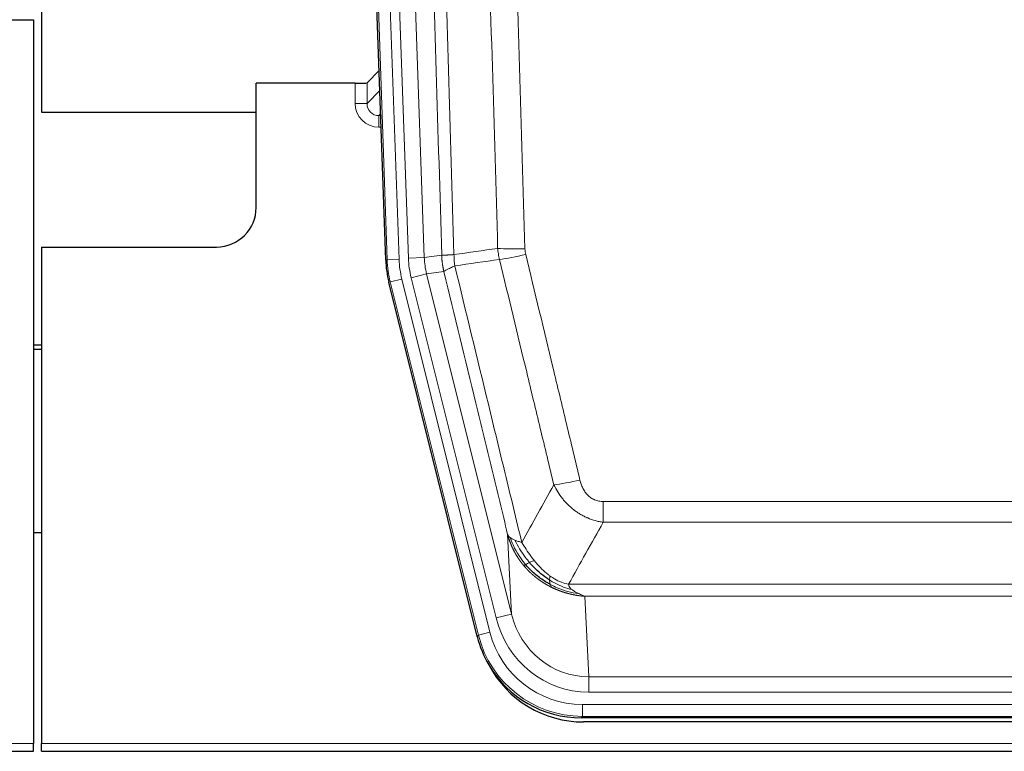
# Model space of a CAD drawing. Header units: inches. Extents: x 0 to 20790, y -12 to 14700.
# Tile 37 of 256: x 4538 to 4786, y 4835 to 5019. Entities that reach past the tile are written whole.
import ezdxf

# ---------------------------------------------------------------- set-up
doc = ezdxf.new("R2010")
doc.units = ezdxf.units.IN
doc.layers.add('1', color=7, linetype='Continuous', true_color=0xffffff)

msp = doc.modelspace()

# ---------------------------------------------------------------- linework, layer by layer
at = {"layer": '1', "color": 2, "linetype": 'Continuous', "lineweight": 25}
for p, q in [((4543.557, 5419.666), (4543.557, 4996.155)), ((4543.557, 5419.666), (4543.557, 4996.155)), ((4630.154, 4958.89), (4617.036, 5334.536)), ((4533.601, 5019.406), (4541.558, 5019.406)), ((4541.558, 5019.406), (4541.558, 4837.126)), ((4628.487, 5006.627), (4625.46, 5003.492)), ((4622.461, 5003.391), (4597.558, 5003.391)), ((4597.558, 4972.156), (4597.558, 5003.391)), ((4543.557, 4996.155), (4597.557, 4996.155)), ((4543.557, 4996.155), (4597.557, 4996.155)), ((4543.558, 4962.156), (4587.558, 4962.156)), ((4543.558, 4962.156), (4543.558, 4837.126)), ((4653.193, 4864.051), (4630.938, 4953.308)), ((4543.558, 4937.423), (4541.558, 4937.423)), ((4541.558, 4936.423), (4543.558, 4936.423)), ((4543.528, 4890.155), (4541.513, 4890.155)), ((4895.761, 4843.611), (4679.355, 4843.611)), ((4895.17, 4842.568), (4679.946, 4842.568)), ((4541.558, 4835.178), (4541.558, 4837.126)), ((4543.558, 4835.178), (4543.558, 4837.126)), ((4053.558, 4835.178), (4541.558, 4835.178)), ((4543.558, 4835.178), (5031.558, 4835.178))]:
    msp.add_line(p, q, dxfattribs=at)
at = {"layer": '1', "color": 110, "linetype": 'Continuous', "lineweight": 13}
for p, q in [((4630.527, 4958.943), (4617.417, 5334.386)), ((4620.411, 5334.49), (4633.521, 4959.047)), ((4622.802, 5333.548), (4635.869, 4959.377)), ((4626.794, 5333.688), (4639.861, 4959.517)), ((4622.451, 4998.344), (4622.461, 5003.391)), ((4625.46, 5003.492), (4625.449, 4998.261)), ((4625.449, 4998.261), (4628.663, 5001.59)), ((4628.869, 4995.696), (4628.442, 4995.254)), ((4628.442, 4995.254), (4628.442, 4992.334)), ((4628.442, 4995.254), (4628.884, 4995.254)), ((4628.442, 4992.334), (4628.986, 4992.334)), ((4639.861, 4959.517), (4644.237, 4960.132)), ((4630.154, 4958.89), (4630.527, 4958.943)), ((4633.521, 4959.047), (4630.527, 4958.943)), ((4635.869, 4959.377), (4639.861, 4959.517)), ((4636.566, 4954.415), (4640.442, 4955.382)), ((4644.794, 4955.993), (4640.442, 4955.382)), ((4640.442, 4955.382), (4661.794, 4869.744)), ((4631.312, 4953.361), (4630.938, 4953.308)), ((4634.219, 4954.086), (4631.312, 4953.361)), ((4653.486, 4864.426), (4631.312, 4953.361)), ((4634.219, 4954.086), (4656.393, 4865.151)), ((4657.918, 4868.778), (4636.566, 4954.415)), ((4684.887, 4892.857), (4684.887, 4898.099)), ((4684.887, 4898.099), (4890.229, 4898.099)), ((4890.229, 4892.857), (4684.887, 4892.857)), ((4661.794, 4869.744), (4660.836, 4889.799)), ((4676.155, 4877.238), (4898.961, 4877.238)), ((4680.268, 4874.209), (4681.237, 4853.929)), ((4894.848, 4874.209), (4680.268, 4874.209)), ((4657.918, 4868.778), (4661.794, 4869.744)), ((4653.193, 4864.051), (4653.486, 4864.426)), ((4656.393, 4865.151), (4653.486, 4864.426)), ((4681.237, 4850.066), (4681.237, 4853.929)), ((4681.237, 4853.929), (4893.88, 4853.929)), ((4893.88, 4850.066), (4681.237, 4850.066)), ((4679.648, 4843.986), (4679.648, 4846.982)), ((4679.648, 4846.982), (4895.468, 4846.982)), ((4679.648, 4843.986), (4679.355, 4843.611)), ((4895.468, 4843.986), (4679.648, 4843.986)), ((4053.558, 4837.126), (4541.558, 4837.126)), ((4543.558, 4837.126), (5031.558, 4837.126))]:
    msp.add_line(p, q, dxfattribs=at)
at = {"layer": '1', "color": 2, "linetype": 'Continuous', "lineweight": 25}
msp.add_arc((4587.558, 4972.156), 10, 270, 0, dxfattribs=at)
for centre, major_axis, ratio, start_param, end_param in [((4622.461, 5003.496), (-3, 0), 0.0349646, 1.5706703, 3.1078402), ((4657.174, 4959.842, 0), (26.774, 3.763), 0.9986144, 3.0370169, 3.2461684), ((4679.413, 4870.648, 0), (16.66, 21.323), 0.9977958, 2.4794378, 2.7643876), ((4679.972, 4869.585), (16.639, 21.297), 0.9990195, 2.7203481, 3.8043419), ((4679.413, 4870.648, 0), (16.66, 21.323), 0.9977958, 2.7643876, 3.8037475)]:
    msp.add_ellipse(centre, major_axis=major_axis, ratio=ratio, start_param=start_param, end_param=end_param, dxfattribs=at)
at = {"layer": '1', "color": 110, "linetype": 'Continuous', "lineweight": 13}
for centre, major_axis, ratio, start_param, end_param in [((4628.454, 4998.344), (-3.237, -5.067), 0.9977321, 5.2798208, 6.8506171), ((4622.451, 4998.265), (-3, 0.006), 0.0261769, 3.175273, 4.7124429), ((4628.454, 4998.265), (-1.726, -2.474), 0.9943829, 5.3201387, 6.890935), ((4665.191, 4962.836), (-9.996, -0.288), 0.1133347, 0.8101184, 1.5675278), ((4665.379, 4961.431), (-9.719, -2.353), 0.1107863, 0.7983441, 1.5439815), ((4657.54, 4959.893), (-26.766, -3.762), 0.9989218, 6.1786096, 6.387761), ((4657.54, 4959.893, 0), (23.799, 3.345), 0.9986144, 3.0370169, 3.2461684), ((4659.887, 4960.223), (-23.799, -3.345), 0.9986144, 6.1786096, 6.387761), ((4659.887, 4960.223), (-19.844, -2.789), 0.9980617, 6.1786096, 6.387761), ((4679.04, 4904.856), (-9.722, -2.342), 0.1329353, 0.7958322, 1.5387903), ((4681.157, 4874.912, 0), (1.185, -24.82), 0.9658521, 4.9157844, 6.2370968), ((4681.157, 4874.912), (1.001, -20.961), 0.9530564, 4.9157844, 6.2370968), ((4679.699, 4871.015), (-16.651, -21.313), 0.9982842, 5.6210305, 6.9453401), ((4679.699, 4871.015, 0), (14.809, 18.954), 0.9977958, 2.4794378, 3.8037475)]:
    msp.add_ellipse(centre, major_axis=major_axis, ratio=ratio, start_param=start_param, end_param=end_param, dxfattribs=at)
for points, knots in [([(4644.237, 4960.132), (4643.793, 4975.542), (4642.887, 5006.387), (4641.48, 5052.729), (4640.51, 5083.672), (4639.955, 5101.092), (4639.893, 5103.028), (4639.77, 5106.899), (4639.584, 5112.707), (4639.147, 5126.261), (4638.768, 5137.882), (4638.45, 5147.568), (4638.387, 5149.505), (4638.259, 5153.38), (4638.067, 5159.193), (4637.617, 5172.754), (4637.227, 5184.379), (4636.441, 5207.628), (4635.377, 5238.626), (4633.736, 5285.123), (4632.612, 5316.121), (4632.042, 5331.62)], [0, 0, 0, 0, 0.125, 0.25, 0.375, 0.375, 0.390625, 0.390625, 0.40625, 0.4375, 0.5, 0.5, 0.515625, 0.515625, 0.53125, 0.5625, 0.625, 0.625, 0.75, 0.875, 1, 1, 1, 1]), ([(4635.098, 5333.096), (4635.669, 5317.541), (4636.797, 5286.432), (4638.442, 5239.767), (4639.508, 5208.657), (4640.297, 5185.324), (4640.688, 5173.658), (4641.139, 5160.047), (4641.332, 5154.214), (4641.46, 5150.325), (4641.524, 5148.381), (4641.843, 5138.659), (4642.222, 5126.996), (4642.66, 5113.393), (4642.847, 5107.564), (4642.971, 5103.678), (4643.033, 5101.736), (4643.589, 5084.253), (4644.562, 5053.197), (4645.972, 5006.686), (4646.881, 4975.729), (4647.327, 4960.262)], [0, 0, 0, 0, 0.125, 0.25, 0.375, 0.375, 0.4375, 0.46875, 0.484375, 0.484375, 0.5, 0.5, 0.5625, 0.59375, 0.609375, 0.609375, 0.625, 0.625, 0.75, 0.875, 1, 1, 1, 1]), ([(4658.324, 4961.817), (4657.885, 4977.036), (4656.994, 5007.498), (4656.072, 5038.008), (4655.369, 5060.908), (4655.133, 5068.544), (4654.656, 5083.822), (4654.416, 5091.465), (4653.69, 5114.4), (4653.198, 5129.697), (4652.574, 5148.827), (4652.448, 5152.653), (4652.197, 5160.305), (4651.818, 5171.783), (4651.435, 5183.261), (4650.663, 5206.218), (4649.619, 5236.827), (4648.01, 5282.741), (4646.908, 5313.352), (4646.349, 5328.657)], [0, 0, 0, 0, 0.125, 0.25, 0.25, 0.3125, 0.3125, 0.375, 0.375, 0.5, 0.5, 0.53125, 0.53125, 0.5625, 0.625, 0.625, 0.75, 0.875, 1, 1, 1, 1]), ([(4653.233, 5329.001), (4653.79, 5313.676), (4654.891, 5283.027), (4656.498, 5237.056), (4657.541, 5206.408), (4658.311, 5183.423), (4658.694, 5171.931), (4659.072, 5160.439), (4659.323, 5152.777), (4659.449, 5148.946), (4660.072, 5129.793), (4660.563, 5114.477), (4661.289, 5091.512), (4661.529, 5083.86), (4662.004, 5068.563), (4662.24, 5060.917), (4662.942, 5037.988), (4663.863, 5007.441), (4664.753, 4976.941), (4665.191, 4961.702)], [0, 0, 0, 0, 0.125, 0.25, 0.375, 0.375, 0.4375, 0.46875, 0.46875, 0.5, 0.5, 0.625, 0.625, 0.6875, 0.6875, 0.75, 0.75, 0.875, 1, 1, 1, 1]), ([(4644.237, 4960.132), (4644.238, 4960.132), (4644.24, 4960.131), (4644.243, 4960.131), (4644.246, 4960.131), (4644.25, 4960.13), (4644.254, 4960.13), (4644.258, 4960.13), (4644.262, 4960.13), (4644.267, 4960.129), (4644.272, 4960.129), (4644.277, 4960.129), (4644.282, 4960.129), (4644.288, 4960.128), (4644.294, 4960.128), (4644.3, 4960.128), (4644.306, 4960.128), (4644.313, 4960.127), (4644.319, 4960.127), (4644.327, 4960.127), (4644.334, 4960.127), (4644.342, 4960.127), (4644.349, 4960.126), (4644.358, 4960.126), (4644.366, 4960.126), (4644.375, 4960.126), (4644.383, 4960.126), (4644.393, 4960.126), (4644.402, 4960.126), (4644.412, 4960.125), (4644.421, 4960.125), (4644.432, 4960.125), (4644.442, 4960.125), (4644.453, 4960.125), (4644.463, 4960.125), (4644.475, 4960.125), (4644.486, 4960.125), (4644.498, 4960.125), (4644.509, 4960.125), (4644.522, 4960.125), (4644.534, 4960.125), (4644.546, 4960.125), (4644.559, 4960.125), (4644.572, 4960.125), (4644.586, 4960.125), (4644.599, 4960.125), (4644.613, 4960.125), (4644.627, 4960.125), (4644.642, 4960.125), (4644.656, 4960.125), (4644.671, 4960.125), (4644.686, 4960.125), (4644.701, 4960.126), (4644.717, 4960.126), (4644.733, 4960.126), (4644.749, 4960.126), (4644.765, 4960.126), (4644.782, 4960.126), (4644.798, 4960.127), (4644.815, 4960.127), (4644.833, 4960.127), (4644.85, 4960.127), (4644.868, 4960.127), (4644.886, 4960.128), (4644.904, 4960.128), (4644.922, 4960.128), (4644.941, 4960.129), (4644.96, 4960.129), (4644.979, 4960.129), (4644.998, 4960.13), (4645.018, 4960.13), (4645.038, 4960.13), (4645.058, 4960.131), (4645.078, 4960.131), (4645.099, 4960.132), (4645.12, 4960.132), (4645.147, 4960.133), (4645.18, 4960.133), (4645.221, 4960.134), (4645.263, 4960.136), (4645.305, 4960.137), (4645.349, 4960.138), (4645.393, 4960.14), (4645.437, 4960.141), (4645.483, 4960.143), (4645.529, 4960.145), (4645.576, 4960.147), (4645.624, 4960.149), (4645.673, 4960.151), (4645.722, 4960.153), (4645.773, 4960.156), (4645.824, 4960.158), (4645.875, 4960.161), (4645.928, 4960.164), (4645.981, 4960.167), (4646.035, 4960.17), (4646.089, 4960.173), (4646.145, 4960.176), (4646.201, 4960.179), (4646.258, 4960.183), (4646.315, 4960.186), (4646.373, 4960.19), (4646.432, 4960.194), (4646.492, 4960.198), (4646.552, 4960.202), (4646.613, 4960.207), (4646.675, 4960.211), (4646.737, 4960.216), (4646.8, 4960.22), (4646.863, 4960.225), (4646.928, 4960.23), (4646.993, 4960.235), (4647.058, 4960.24), (4647.124, 4960.245), (4647.191, 4960.251), (4647.259, 4960.256), (4647.304, 4960.26), (4647.327, 4960.262)], [0, 0, 0, 0, 0.0066687, 0.0133374, 0.0200061, 0.0266746, 0.0333432, 0.0400116, 0.0466801, 0.0533484, 0.0600168, 0.066685, 0.0733532, 0.0800214, 0.0866895, 0.0933575, 0.1000255, 0.1066935, 0.1133614, 0.1200292, 0.126697, 0.1333647, 0.1400324, 0.1467001, 0.1533676, 0.1600352, 0.1667026, 0.1733701, 0.1800374, 0.1867047, 0.193372, 0.2000392, 0.2067064, 0.2133735, 0.2200405, 0.2267075, 0.2333745, 0.2400414, 0.2467082, 0.253375, 0.2600418, 0.2667085, 0.2733751, 0.2800417, 0.2867082, 0.2933747, 0.3000412, 0.3067075, 0.3133739, 0.3200401, 0.3267064, 0.3333725, 0.3400387, 0.3467047, 0.3533708, 0.3600367, 0.3667026, 0.3733685, 0.3800343, 0.3867001, 0.3933658, 0.4000315, 0.4066971, 0.4133626, 0.4200281, 0.4266936, 0.433359, 0.4400243, 0.4466896, 0.4533549, 0.4600201, 0.4666852, 0.4733503, 0.4800154, 0.4866804, 0.4933453, 0.5000102, 0.5125098, 0.5250093, 0.5375088, 0.5500082, 0.5625077, 0.5750071, 0.5875066, 0.600006, 0.6125054, 0.6250049, 0.6375043, 0.6500037, 0.6625032, 0.6750026, 0.6875021, 0.7000016, 0.7125011, 0.7250006, 0.7375001, 0.7499997, 0.7624993, 0.7749989, 0.7874985, 0.7999982, 0.812498, 0.8249977, 0.8374975, 0.8499974, 0.8624973, 0.8749972, 0.8874972, 0.8999973, 0.9124974, 0.9249976, 0.9374978, 0.9499981, 0.9624985, 0.9749989, 0.9874994, 1, 1, 1, 1]), ([(4644.794, 4955.993), (4644.789, 4956.014), (4644.778, 4956.057), (4644.763, 4956.121), (4644.748, 4956.186), (4644.733, 4956.253), (4644.718, 4956.321), (4644.702, 4956.39), (4644.687, 4956.46), (4644.671, 4956.532), (4644.656, 4956.605), (4644.641, 4956.679), (4644.625, 4956.755), (4644.61, 4956.832), (4644.595, 4956.91), (4644.579, 4956.99), (4644.564, 4957.07), (4644.549, 4957.153), (4644.534, 4957.236), (4644.52, 4957.321), (4644.505, 4957.407), (4644.491, 4957.494), (4644.476, 4957.583), (4644.462, 4957.673), (4644.448, 4957.764), (4644.435, 4957.857), (4644.422, 4957.95), (4644.401, 4958.101), (4644.375, 4958.304), (4644.346, 4958.55), (4644.323, 4958.779), (4644.303, 4958.991), (4644.288, 4959.184), (4644.275, 4959.36), (4644.265, 4959.517), (4644.257, 4959.657), (4644.251, 4959.778), (4644.246, 4959.881), (4644.243, 4959.966), (4644.24, 4960.033), (4644.239, 4960.082), (4644.238, 4960.113), (4644.237, 4960.128), (4644.237, 4960.132)], [0, 0, 0, 0, 0.0155037, 0.0313049, 0.0474035, 0.0637997, 0.0804935, 0.097485, 0.1147743, 0.1323613, 0.1502462, 0.1684289, 0.1869096, 0.2056883, 0.224765, 0.2441397, 0.2638126, 0.2837835, 0.3040527, 0.32462, 0.3454856, 0.3666494, 0.3881116, 0.409872, 0.4319308, 0.454288, 0.4769435, 0.4998975, 0.5635611, 0.6228928, 0.6778927, 0.7285606, 0.7748966, 0.8169007, 0.8545729, 0.8879131, 0.9169214, 0.9415977, 0.9619421, 0.9779545, 0.989635, 0.9969835, 1, 1, 1, 1]), ([(4647.539, 4957.428), (4647.464, 4957.894), (4647.421, 4958.364), (4647.363, 4959.309), (4647.348, 4959.784), (4647.327, 4960.262)], [0, 0, 0, 0, 0.5, 0.5, 1, 1, 1, 1]), ([(4665.379, 4960.291), (4665.323, 4960.523), (4665.279, 4960.757), (4665.217, 4961.227), (4665.198, 4961.464), (4665.191, 4961.702)], [0, 0, 0, 0, 0.5, 0.5, 1, 1, 1, 1]), ([(4665.379, 4960.291), (4667.664, 4950.813), (4669.945, 4941.34), (4673.361, 4927.139), (4674.498, 4922.407), (4676.771, 4912.946), (4677.906, 4908.217), (4679.04, 4903.489)], [0, 0, 0, 0, 0.5, 0.5, 0.75, 0.75, 1, 1, 1, 1]), ([(4644.794, 4955.993), (4644.815, 4956.044), (4644.893, 4956.111), (4645.156, 4956.277), (4645.342, 4956.378), (4645.813, 4956.615), (4646.099, 4956.751), (4646.757, 4957.062), (4647.13, 4957.236), (4647.539, 4957.428)], [0, 0, 0, 0, 0.25, 0.25, 0.5, 0.5, 0.75, 0.75, 1, 1, 1, 1]), ([(4647.539, 4957.428), (4650.361, 4945.803), (4653.177, 4934.187), (4657.39, 4916.776), (4658.793, 4910.974), (4661.595, 4899.376), (4662.995, 4893.579), (4664.393, 4887.785)], [0, 0, 0, 0, 0.5, 0.5, 0.75, 0.75, 1, 1, 1, 1]), ([(4672.46, 4902.294), (4671.324, 4907.015), (4670.188, 4911.738), (4667.913, 4921.186), (4666.774, 4925.911), (4663.354, 4940.092), (4661.07, 4949.552), (4658.782, 4959.017)], [0, 0, 0, 0, 0.25, 0.25, 0.5, 0.5, 1, 1, 1, 1]), ([(4660.836, 4889.799), (4659.505, 4895.307), (4658.173, 4900.817), (4655.505, 4911.841), (4654.17, 4917.356), (4650.159, 4933.905), (4647.479, 4944.945), (4644.794, 4955.993)], [0, 0, 0, 0, 0.25, 0.25, 0.5, 0.5, 1, 1, 1, 1]), ([(4684.887, 4898.099), (4684.704, 4898.099), (4684.522, 4898.106), (4684.158, 4898.138), (4683.978, 4898.162), (4683.623, 4898.227), (4683.447, 4898.268), (4683.101, 4898.368), (4682.93, 4898.427), (4682.719, 4898.512), (4682.677, 4898.53), (4682.593, 4898.566), (4682.469, 4898.623), (4682.347, 4898.683), (4682.108, 4898.811), (4681.801, 4898.997), (4681.513, 4899.214), (4681.34, 4899.36), (4681.306, 4899.389), (4681.238, 4899.449), (4681.204, 4899.48), (4681.104, 4899.572), (4681.039, 4899.635), (4680.85, 4899.829), (4680.73, 4899.963), (4680.504, 4900.24), (4680.397, 4900.384), (4680.194, 4900.679), (4680.098, 4900.831), (4679.985, 4901.026), (4679.963, 4901.065), (4679.919, 4901.144), (4679.897, 4901.184), (4679.834, 4901.303), (4679.793, 4901.383), (4679.674, 4901.626), (4679.601, 4901.789), (4679.464, 4902.12), (4679.4, 4902.287), (4679.223, 4902.794), (4679.124, 4903.139), (4679.04, 4903.489)], [0, 0, 0, 0, 0.0625, 0.0625, 0.125, 0.125, 0.1875, 0.1875, 0.25, 0.25, 0.265625, 0.265625, 0.28125, 0.3125, 0.3125, 0.375, 0.4375, 0.4375, 0.453125, 0.453125, 0.46875, 0.46875, 0.5, 0.5, 0.5625, 0.5625, 0.625, 0.625, 0.6875, 0.6875, 0.703125, 0.703125, 0.71875, 0.71875, 0.75, 0.75, 0.8125, 0.8125, 0.875, 0.875, 1, 1, 1, 1]), ([(4684.887, 4892.857), (4684.552, 4892.906), (4684.219, 4892.965), (4683.556, 4893.104), (4683.227, 4893.184), (4682.252, 4893.454), (4681.614, 4893.676), (4680.911, 4893.973), (4680.833, 4894.007), (4680.678, 4894.075), (4680.6, 4894.11), (4680.369, 4894.217), (4680.216, 4894.291), (4679.762, 4894.519), (4679.167, 4894.843), (4678.594, 4895.205), (4678.173, 4895.49), (4677.964, 4895.636), (4677.759, 4895.788), (4677.622, 4895.89), (4677.555, 4895.941), (4676.949, 4896.411), (4676.441, 4896.859), (4675.722, 4897.576), (4675.489, 4897.822), (4675.151, 4898.202), (4675.04, 4898.33), (4674.821, 4898.591), (4674.714, 4898.723), (4674.187, 4899.39), (4673.798, 4899.945), (4673.084, 4901.091), (4672.757, 4901.684), (4672.46, 4902.294)], [0, 0, 0, 0, 0.0625, 0.0625, 0.125, 0.125, 0.25, 0.25, 0.265625, 0.265625, 0.28125, 0.28125, 0.3125, 0.3125, 0.375, 0.4375, 0.4375, 0.46875, 0.484375, 0.484375, 0.5, 0.5, 0.625, 0.625, 0.6875, 0.6875, 0.71875, 0.71875, 0.75, 0.75, 0.875, 0.875, 1, 1, 1, 1]), ([(4664.868, 4881.973), (4664.856, 4881.986), (4664.833, 4882.014), (4664.798, 4882.057), (4664.763, 4882.1), (4664.727, 4882.143), (4664.691, 4882.188), (4664.654, 4882.233), (4664.617, 4882.279), (4664.58, 4882.326), (4664.542, 4882.373), (4664.504, 4882.421), (4664.466, 4882.47), (4664.427, 4882.52), (4664.388, 4882.57), (4664.348, 4882.622), (4664.308, 4882.674), (4664.268, 4882.726), (4664.228, 4882.78), (4664.187, 4882.834), (4664.146, 4882.889), (4664.105, 4882.945), (4664.063, 4883.002), (4664.021, 4883.059), (4663.979, 4883.118), (4663.937, 4883.177), (4663.894, 4883.237), (4663.851, 4883.297), (4663.808, 4883.359), (4663.764, 4883.421), (4663.721, 4883.484), (4663.677, 4883.548), (4663.633, 4883.613), (4663.589, 4883.679), (4663.544, 4883.746), (4663.499, 4883.813), (4663.455, 4883.881), (4663.41, 4883.95), (4663.365, 4884.02), (4663.319, 4884.091), (4663.274, 4884.163), (4663.228, 4884.235), (4663.183, 4884.309), (4663.137, 4884.383), (4663.091, 4884.458), (4663.045, 4884.534), (4662.999, 4884.611), (4662.953, 4884.689), (4662.907, 4884.768), (4662.861, 4884.848), (4662.815, 4884.928), (4662.768, 4885.01), (4662.722, 4885.092), (4662.676, 4885.176), (4662.63, 4885.26), (4662.583, 4885.345), (4662.537, 4885.431), (4662.491, 4885.519), (4662.445, 4885.607), (4662.399, 4885.696), (4662.353, 4885.785), (4662.307, 4885.876), (4662.262, 4885.968), (4662.216, 4886.061), (4662.171, 4886.155), (4662.125, 4886.249), (4662.08, 4886.345), (4662.035, 4886.442), (4661.99, 4886.539), (4661.946, 4886.638), (4661.901, 4886.737), (4661.857, 4886.838), (4661.813, 4886.939), (4661.77, 4887.042), (4661.726, 4887.145), (4661.683, 4887.25), (4661.64, 4887.355), (4661.598, 4887.462), (4661.556, 4887.569), (4661.514, 4887.677), (4661.472, 4887.787), (4661.431, 4887.897), (4661.39, 4888.009), (4661.35, 4888.121), (4661.31, 4888.234), (4661.271, 4888.349), (4661.232, 4888.464), (4661.193, 4888.581), (4661.155, 4888.698), (4661.117, 4888.816), (4661.08, 4888.936), (4661.044, 4889.056), (4661.007, 4889.177), (4660.972, 4889.3), (4660.937, 4889.423), (4660.903, 4889.548), (4660.869, 4889.673), (4660.847, 4889.757), (4660.836, 4889.799)], [0, 0, 0, 0, 0.0060657, 0.012223, 0.0184718, 0.0248123, 0.0312443, 0.0377679, 0.0443831, 0.0510899, 0.0578883, 0.0647782, 0.0717598, 0.0788329, 0.0859977, 0.093254, 0.1006019, 0.1080414, 0.1155725, 0.1231952, 0.1309095, 0.1387154, 0.1466129, 0.1546019, 0.1626826, 0.1708549, 0.1791188, 0.1874742, 0.1959213, 0.20446, 0.2130903, 0.2218121, 0.2306256, 0.2395307, 0.2485274, 0.2576156, 0.2667955, 0.276067, 0.2854301, 0.2948848, 0.3044311, 0.314069, 0.3237985, 0.3336196, 0.3435324, 0.3535367, 0.3636326, 0.3738202, 0.3840993, 0.3944701, 0.4049324, 0.4154864, 0.426132, 0.4368691, 0.4476979, 0.4586183, 0.4696303, 0.480734, 0.4919292, 0.503216, 0.5145945, 0.5260645, 0.5376262, 0.5492795, 0.5610244, 0.5728609, 0.584789, 0.5968087, 0.60892, 0.621123, 0.6334175, 0.6458037, 0.6582815, 0.6708509, 0.6835119, 0.6962645, 0.7091087, 0.7220445, 0.735072, 0.748191, 0.7614017, 0.774704, 0.7880979, 0.8015834, 0.8151605, 0.8288293, 0.8425896, 0.8564416, 0.8703852, 0.8844204, 0.8985472, 0.9127656, 0.9270756, 0.9414773, 0.9559705, 0.9705554, 0.9852319, 1, 1, 1, 1]), ([(4660.836, 4889.799), (4660.893, 4889.656), (4660.975, 4889.519), (4661.189, 4889.258), (4661.32, 4889.134), (4661.475, 4889.016)], [0, 0, 0, 0, 0.5, 0.5, 1, 1, 1, 1]), ([(4665.358, 4882.202), (4664.923, 4882.713), (4664.513, 4883.242), (4662.983, 4885.425), (4662.088, 4887.204), (4661.475, 4889.016)], [0, 0, 0, 0, 0.25, 0.25, 1, 1, 1, 1]), ([(4661.475, 4889.016), (4661.632, 4888.891), (4661.811, 4888.772), (4662.216, 4888.548), (4662.44, 4888.443), (4662.686, 4888.344)], [0, 0, 0, 0, 0.5, 0.5, 1, 1, 1, 1]), ([(4666.344, 4882.73), (4665.972, 4883.161), (4665.616, 4883.606), (4664.255, 4885.424), (4663.384, 4886.879), (4662.686, 4888.344)], [0, 0, 0, 0, 0.25, 0.25, 1, 1, 1, 1]), ([(4662.686, 4888.344), (4662.932, 4888.238), (4663.198, 4888.138), (4663.768, 4887.952), (4664.072, 4887.865), (4664.393, 4887.785)], [0, 0, 0, 0, 0.5, 0.5, 1, 1, 1, 1]), ([(4667.568, 4883.178), (4667.269, 4883.549), (4666.979, 4883.926), (4665.852, 4885.456), (4665.086, 4886.645), (4664.393, 4887.785)], [0, 0, 0, 0, 0.25, 0.25, 1, 1, 1, 1]), ([(4666.344, 4882.73), (4666.442, 4882.778), (4666.544, 4882.826), (4666.801, 4882.94), (4666.958, 4883.004), (4667.269, 4883.11), (4667.422, 4883.153), (4667.568, 4883.178)], [0, 0, 0, 0, 0.25, 0.25, 0.625, 0.625, 1, 1, 1, 1]), ([(4671.537, 4879.3), (4671.357, 4879.431), (4671.179, 4879.566), (4670.472, 4880.125), (4669.957, 4880.584), (4668.963, 4881.565), (4668.483, 4882.087), (4667.869, 4882.81), (4667.718, 4882.993), (4667.568, 4883.178)], [0, 0, 0, 0, 0.125, 0.125, 0.5, 0.5, 0.875, 0.875, 1, 1, 1, 1]), ([(4664.868, 4881.973), (4664.904, 4881.979), (4664.946, 4881.993), (4665.051, 4882.039), (4665.114, 4882.07), (4665.24, 4882.137), (4665.296, 4882.168), (4665.358, 4882.202)], [0, 0, 0, 0, 0.375, 0.375, 0.75, 0.75, 1, 1, 1, 1]), ([(4671.871, 4876.49), (4671.849, 4876.501), (4671.805, 4876.522), (4671.739, 4876.555), (4671.673, 4876.589), (4671.607, 4876.622), (4671.541, 4876.656), (4671.474, 4876.69), (4671.408, 4876.725), (4671.342, 4876.759), (4671.276, 4876.794), (4671.209, 4876.83), (4671.143, 4876.865), (4671.076, 4876.901), (4671.01, 4876.938), (4670.943, 4876.975), (4670.876, 4877.012), (4670.81, 4877.049), (4670.743, 4877.087), (4670.676, 4877.124), (4670.609, 4877.163), (4670.543, 4877.201), (4670.476, 4877.24), (4670.409, 4877.28), (4670.342, 4877.319), (4670.275, 4877.359), (4670.208, 4877.4), (4670.141, 4877.44), (4670.074, 4877.481), (4670.007, 4877.523), (4669.94, 4877.564), (4669.873, 4877.606), (4669.806, 4877.649), (4669.739, 4877.692), (4669.672, 4877.735), (4669.604, 4877.778), (4669.537, 4877.822), (4669.47, 4877.866), (4669.403, 4877.911), (4669.336, 4877.955), (4669.269, 4878.001), (4669.202, 4878.046), (4669.135, 4878.092), (4669.068, 4878.138), (4669.001, 4878.185), (4668.934, 4878.232), (4668.867, 4878.28), (4668.8, 4878.327), (4668.733, 4878.375), (4668.666, 4878.424), (4668.599, 4878.473), (4668.532, 4878.522), (4668.465, 4878.572), (4668.398, 4878.622), (4668.332, 4878.672), (4668.265, 4878.723), (4668.198, 4878.774), (4668.132, 4878.825), (4668.065, 4878.877), (4667.999, 4878.929), (4667.932, 4878.982), (4667.866, 4879.035), (4667.799, 4879.088), (4667.733, 4879.142), (4667.667, 4879.196), (4667.601, 4879.251), (4667.535, 4879.306), (4667.469, 4879.361), (4667.403, 4879.417), (4667.337, 4879.473), (4667.272, 4879.529), (4667.206, 4879.586), (4667.14, 4879.643), (4667.075, 4879.701), (4667.01, 4879.759), (4666.944, 4879.818), (4666.879, 4879.876), (4666.814, 4879.936), (4666.749, 4879.995), (4666.685, 4880.055), (4666.62, 4880.116), (4666.555, 4880.177), (4666.491, 4880.238), (4666.426, 4880.299), (4666.362, 4880.361), (4666.298, 4880.424), (4666.234, 4880.487), (4666.17, 4880.55), (4666.107, 4880.614), (4666.043, 4880.678), (4665.98, 4880.742), (4665.917, 4880.807), (4665.854, 4880.872), (4665.791, 4880.938), (4665.728, 4881.004), (4665.665, 4881.071), (4665.603, 4881.138), (4665.541, 4881.205), (4665.478, 4881.273), (4665.417, 4881.341), (4665.355, 4881.409), (4665.293, 4881.478), (4665.232, 4881.548), (4665.171, 4881.617), (4665.11, 4881.688), (4665.049, 4881.758), (4664.988, 4881.829), (4664.928, 4881.901), (4664.888, 4881.949), (4664.868, 4881.973)], [0, 0, 0, 0, 0.0082024, 0.0164263, 0.0246716, 0.0329384, 0.0412265, 0.0495362, 0.0578672, 0.0662198, 0.0745938, 0.0829892, 0.0914062, 0.0998446, 0.1083045, 0.1167859, 0.1252887, 0.1338131, 0.1423589, 0.1509263, 0.1595151, 0.1681255, 0.1767574, 0.1854108, 0.1940858, 0.2027822, 0.2115002, 0.2202398, 0.2290008, 0.2377835, 0.2465876, 0.2554134, 0.2642606, 0.2731295, 0.2820199, 0.2909319, 0.2998654, 0.3088206, 0.3177973, 0.3267956, 0.3358154, 0.3448569, 0.35392, 0.3630047, 0.3721109, 0.3812388, 0.3903883, 0.3995594, 0.4087522, 0.4179665, 0.4272025, 0.4364601, 0.4457393, 0.4550402, 0.4643627, 0.4737069, 0.4830727, 0.4924601, 0.5018692, 0.5113, 0.5207524, 0.5302265, 0.5397222, 0.5492397, 0.5587788, 0.5683395, 0.577922, 0.5875261, 0.5971519, 0.6067994, 0.6164686, 0.6261595, 0.6358721, 0.6456064, 0.6553624, 0.6651401, 0.6749395, 0.6847606, 0.6946034, 0.704468, 0.7143542, 0.7242622, 0.734192, 0.7441434, 0.7541166, 0.7641115, 0.7741282, 0.7841666, 0.7942268, 0.8043087, 0.8144123, 0.8245377, 0.8346848, 0.8448538, 0.8550444, 0.8652568, 0.875491, 0.885747, 0.8960247, 0.9063242, 0.9166455, 0.9269886, 0.9373534, 0.9477401, 0.9581485, 0.9685787, 0.9790306, 0.9895044, 1, 1, 1, 1]), ([(4665.358, 4882.202), (4665.389, 4882.22), (4665.421, 4882.238), (4665.556, 4882.312), (4665.669, 4882.375), (4665.918, 4882.511), (4666.054, 4882.584), (4666.246, 4882.681), (4666.294, 4882.705), (4666.344, 4882.73)], [0, 0, 0, 0, 0.125, 0.125, 0.5, 0.5, 0.875, 0.875, 1, 1, 1, 1]), ([(4671.387, 4878.318), (4671.385, 4878.416), (4671.387, 4878.513), (4671.4, 4878.748), (4671.416, 4878.881), (4671.465, 4879.118), (4671.497, 4879.221), (4671.537, 4879.3)], [0, 0, 0, 0, 0.25, 0.25, 0.625, 0.625, 1, 1, 1, 1]), ([(4671.556, 4877.202), (4671.544, 4877.242), (4671.532, 4877.284), (4671.488, 4877.453), (4671.459, 4877.589), (4671.415, 4877.874), (4671.4, 4878.022), (4671.39, 4878.22), (4671.388, 4878.269), (4671.387, 4878.318)], [0, 0, 0, 0, 0.125, 0.125, 0.5, 0.5, 0.875, 0.875, 1, 1, 1, 1]), ([(4677.026, 4875.9), (4675.616, 4876.22), (4674.179, 4876.761), (4672.309, 4877.755), (4671.845, 4878.026), (4671.387, 4878.318)], [0, 0, 0, 0, 0.75, 0.75, 1, 1, 1, 1]), ([(4676.155, 4877.238), (4674.935, 4877.452), (4673.759, 4877.916), (4672.265, 4878.797), (4671.898, 4879.039), (4671.537, 4879.3)], [0, 0, 0, 0, 0.75, 0.75, 1, 1, 1, 1]), ([(4671.871, 4876.49), (4671.837, 4876.548), (4671.798, 4876.618), (4671.716, 4876.779), (4671.673, 4876.872), (4671.606, 4877.047), (4671.58, 4877.122), (4671.556, 4877.202)], [0, 0, 0, 0, 0.375, 0.375, 0.75, 0.75, 1, 1, 1, 1]), ([(4678.697, 4874.9), (4676.925, 4875.123), (4675.095, 4875.605), (4672.722, 4876.611), (4672.134, 4876.892), (4671.556, 4877.202)], [0, 0, 0, 0, 0.75, 0.75, 1, 1, 1, 1]), ([(4680.268, 4874.209), (4680.246, 4874.21), (4680.202, 4874.214), (4680.135, 4874.219), (4680.069, 4874.225), (4680.002, 4874.23), (4679.935, 4874.236), (4679.869, 4874.242), (4679.802, 4874.249), (4679.734, 4874.255), (4679.667, 4874.262), (4679.6, 4874.269), (4679.533, 4874.276), (4679.465, 4874.283), (4679.398, 4874.291), (4679.33, 4874.299), (4679.262, 4874.307), (4679.194, 4874.315), (4679.126, 4874.323), (4679.058, 4874.332), (4678.99, 4874.341), (4678.922, 4874.35), (4678.853, 4874.359), (4678.785, 4874.369), (4678.716, 4874.378), (4678.648, 4874.388), (4678.579, 4874.398), (4678.51, 4874.409), (4678.441, 4874.419), (4678.372, 4874.43), (4678.303, 4874.441), (4678.234, 4874.453), (4678.165, 4874.464), (4678.095, 4874.476), (4678.026, 4874.488), (4677.956, 4874.5), (4677.887, 4874.513), (4677.817, 4874.525), (4677.747, 4874.538), (4677.678, 4874.551), (4677.608, 4874.565), (4677.538, 4874.579), (4677.468, 4874.592), (4677.398, 4874.607), (4677.327, 4874.621), (4677.257, 4874.635), (4677.187, 4874.65), (4677.116, 4874.665), (4677.046, 4874.681), (4676.975, 4874.696), (4676.905, 4874.712), (4676.834, 4874.728), (4676.763, 4874.745), (4676.693, 4874.761), (4676.622, 4874.778), (4676.551, 4874.795), (4676.48, 4874.812), (4676.409, 4874.83), (4676.338, 4874.848), (4676.266, 4874.866), (4676.195, 4874.884), (4676.124, 4874.903), (4676.053, 4874.922), (4675.981, 4874.941), (4675.91, 4874.96), (4675.838, 4874.98), (4675.767, 4875), (4675.695, 4875.02), (4675.624, 4875.041), (4675.552, 4875.061), (4675.48, 4875.082), (4675.409, 4875.103), (4675.337, 4875.125), (4675.265, 4875.147), (4675.193, 4875.169), (4675.121, 4875.191), (4675.049, 4875.214), (4674.977, 4875.237), (4674.905, 4875.26), (4674.833, 4875.283), (4674.761, 4875.307), (4674.689, 4875.331), (4674.617, 4875.355), (4674.545, 4875.38), (4674.473, 4875.404), (4674.401, 4875.429), (4674.328, 4875.455), (4674.256, 4875.48), (4674.184, 4875.506), (4674.112, 4875.533), (4674.039, 4875.559), (4673.967, 4875.586), (4673.895, 4875.613), (4673.822, 4875.64), (4673.75, 4875.668), (4673.678, 4875.696), (4673.605, 4875.724), (4673.533, 4875.753), (4673.461, 4875.781), (4673.388, 4875.81), (4673.316, 4875.84), (4673.244, 4875.87), (4673.171, 4875.899), (4673.099, 4875.93), (4673.026, 4875.96), (4672.954, 4875.991), (4672.882, 4876.022), (4672.809, 4876.054), (4672.737, 4876.085), (4672.665, 4876.118), (4672.592, 4876.15), (4672.52, 4876.182), (4672.448, 4876.215), (4672.376, 4876.249), (4672.303, 4876.282), (4672.231, 4876.316), (4672.159, 4876.35), (4672.087, 4876.385), (4672.015, 4876.419), (4671.943, 4876.454), (4671.895, 4876.478), (4671.871, 4876.49)], [0, 0, 0, 0, 0.007775, 0.0155603, 0.0233558, 0.0311618, 0.038978, 0.0468046, 0.0546416, 0.0624889, 0.0703466, 0.0782147, 0.0860931, 0.093982, 0.1018813, 0.109791, 0.1177112, 0.1256417, 0.1335828, 0.1415343, 0.1494962, 0.1574687, 0.1654516, 0.173445, 0.1814489, 0.1894634, 0.1974883, 0.2055238, 0.2135699, 0.2216264, 0.2296936, 0.2377713, 0.2458596, 0.2539585, 0.2620679, 0.270188, 0.2783187, 0.28646, 0.2946119, 0.3027745, 0.3109477, 0.3191316, 0.3273261, 0.3355314, 0.3437472, 0.3519738, 0.3602111, 0.3684591, 0.3767178, 0.3849872, 0.3932673, 0.4015582, 0.4098598, 0.4181722, 0.4264954, 0.4348293, 0.443174, 0.4515295, 0.4598958, 0.4682728, 0.4766607, 0.4850594, 0.493469, 0.5018893, 0.5103206, 0.5187626, 0.5272155, 0.5356793, 0.544154, 0.5526395, 0.561136, 0.5696433, 0.5781615, 0.5866906, 0.5952307, 0.6037817, 0.6123436, 0.6209165, 0.6295003, 0.638095, 0.6467007, 0.6553174, 0.6639451, 0.6725838, 0.6812334, 0.6898941, 0.6985657, 0.7072484, 0.7159421, 0.7246468, 0.7333625, 0.7420893, 0.7508272, 0.759576, 0.768336, 0.777107, 0.7858891, 0.7946823, 0.8034866, 0.812302, 0.8211284, 0.829966, 0.8388147, 0.8476746, 0.8565455, 0.8654276, 0.8743209, 0.8832252, 0.8921408, 0.9010675, 0.9100054, 0.9189544, 0.9279147, 0.9368861, 0.9458688, 0.9548626, 0.9638676, 0.9728839, 0.9819114, 0.9909501, 1, 1, 1, 1]), ([(4677.026, 4875.9), (4676.908, 4875.997), (4676.798, 4876.097), (4676.549, 4876.356), (4676.424, 4876.52), (4676.238, 4876.865), (4676.177, 4877.047), (4676.155, 4877.238)], [0, 0, 0, 0, 0.25, 0.25, 0.625, 0.625, 1, 1, 1, 1]), ([(4678.697, 4874.9), (4678.624, 4874.935), (4678.549, 4874.971), (4678.253, 4875.119), (4678.032, 4875.236), (4677.604, 4875.486), (4677.399, 4875.618), (4677.147, 4875.805), (4677.085, 4875.852), (4677.026, 4875.9)], [0, 0, 0, 0, 0.125, 0.125, 0.5, 0.5, 0.875, 0.875, 1, 1, 1, 1]), ([(4680.268, 4874.209), (4680.116, 4874.275), (4679.94, 4874.349), (4679.557, 4874.512), (4679.349, 4874.601), (4678.991, 4874.762), (4678.845, 4874.829), (4678.697, 4874.9)], [0, 0, 0, 0, 0.375, 0.375, 0.75, 0.75, 1, 1, 1, 1])]:
    msp.add_open_spline(points, degree=3, knots=knots, dxfattribs=at)
for points in [[(4647.327, 4960.262), (4650.992, 4960.783), (4654.657, 4961.301), (4658.324, 4961.817)], [(4658.782, 4959.017), (4658.67, 4959.477), (4658.481, 4960.403), (4658.364, 4961.343), (4658.324, 4961.817)], [(4658.782, 4959.017), (4655.034, 4958.49), (4651.286, 4957.96), (4647.539, 4957.428)], [(4664.393, 4887.785), (4667.067, 4892.626), (4669.756, 4897.462), (4672.46, 4902.294)], [(4684.887, 4892.857), (4681.959, 4887.657), (4679.048, 4882.45), (4676.155, 4877.238)]]:
    msp.add_open_spline(points, degree=3, dxfattribs=at)
at = {"layer": '1', "color": 2, "linetype": 'Continuous', "lineweight": 25}
for points in [[(4671.556, 4877.202), (4671.267, 4877.357), (4670.98, 4877.52), (4669.847, 4878.198), (4669.023, 4878.77), (4667.459, 4880.03), (4666.717, 4880.717), (4665.799, 4881.697), (4665.575, 4881.947), (4665.358, 4882.202)], [(4671.387, 4878.318), (4671.158, 4878.464), (4670.931, 4878.616), (4670.03, 4879.242), (4669.37, 4879.758), (4668.101, 4880.869), (4667.491, 4881.464), (4666.719, 4882.301), (4666.529, 4882.514), (4666.344, 4882.73)]]:
    msp.add_open_spline(points, degree=3, knots=[0, 0, 0, 0, 0.125, 0.125, 0.5, 0.5, 0.875, 0.875, 1, 1, 1, 1], dxfattribs=at)

doc.saveas('drawing.dxf')
